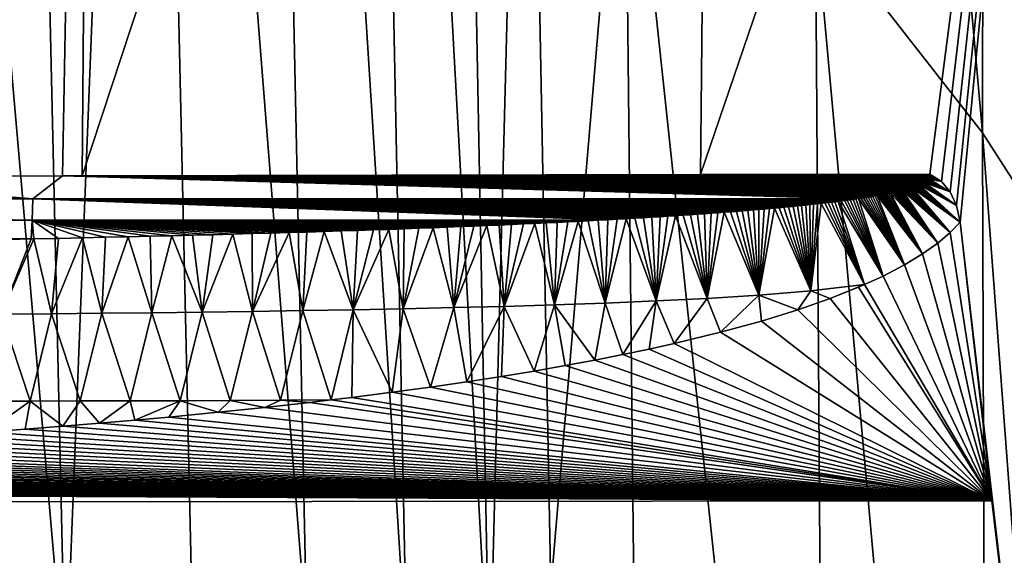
# Model space of a CAD drawing. Header units: metres. Extents: x -81 to 81, y -160 to 24.
# Tile 62 of 256: x 9.87 to 12.95, y -132.76 to -131.09. Entities that reach past the tile are written whole.
import ezdxf

# ---------------------------------------------------------------- set-up
doc = ezdxf.new("R2010")
doc.units = ezdxf.units.M
doc.layers.add('solid_501850_SW0001', color=7, linetype='CONTINUOUS')

msp = doc.modelspace()

# ---------------------------------------------------------------- linework, layer by layer
at = {"layer": 'solid_501850_SW0001'}
for points in [[(12.343572, -125.442833, 180.544174), (12.877531, -131.440109, 180.633591), (12.885801, -126.141594, 178.829514)], [(12.343572, -125.442833, 180.544174), (12.35595, -130.77272, 182.349747), (12.877531, -131.440109, 180.633591)], [(10.066091, -131.575119, 168.52121), (12.057232, -125.534531, 166.524155), (11.997256, -131.570984, 168.66655)], [(10.114892, -125.618431, 166.349335), (12.057232, -125.534531, 166.524155), (10.066091, -131.575119, 168.52121)], [(11.997256, -131.570984, 168.66655), (12.057232, -125.534531, 166.524155), (13.150227, -128.191559, 167.609894)], [(8.098779, -131.577362, 168.431168), (8.136499, -125.685387, 166.241684), (10.114892, -125.618431, 166.349335)], [(9.038161, -131.576309, 168.468109), (8.098779, -131.577362, 168.431168), (10.114892, -125.618431, 166.349335)], [(9.038161, -131.576309, 168.468109), (10.114892, -125.618431, 166.349335), (10.0044, -131.57518, 168.517609)], [(10.0044, -131.57518, 168.517609), (10.114892, -125.618431, 166.349335), (10.066091, -131.575119, 168.52121)], [(10.269504, -126.708435, 185.528503), (10.767759, -133.013275, 187.131912), (10.61474, -125.753815, 184.854828)], [(11.079419, -133.097885, 186.740616), (10.61474, -125.753815, 184.854828), (10.767759, -133.013275, 187.131912)], [(11.079419, -133.097885, 186.740616), (10.933133, -125.847031, 184.471252), (10.61474, -125.753815, 184.854828)], [(10.933133, -125.847031, 184.471252), (11.338458, -133.205551, 186.318451), (11.199426, -125.962608, 184.055862)], [(11.079419, -133.097885, 186.740616), (11.338458, -133.205551, 186.318451), (10.933133, -125.847031, 184.471252)], [(11.199426, -125.962608, 184.055862), (11.338458, -133.205551, 186.318451), (11.45161, -128.800354, 184.472504)], [(12.885801, -126.141594, 178.829514), (12.877531, -131.440109, 180.633591), (13.322616, -132.133667, 178.911148)], [(12.885801, -126.141594, 178.829514), (13.322616, -132.133667, 178.911148), (13.349153, -126.867203, 177.108673)], [(10.01413, -133.183014, 187.879135), (9.855627, -126.265533, 185.703903), (9.416576, -126.32061, 185.982285)], [(10.01413, -133.183014, 187.879135), (10.269504, -126.708435, 185.528503), (9.855627, -126.265533, 185.703903)], [(10.01413, -133.183014, 187.879135), (9.416576, -126.32061, 185.982285), (9.577877, -133.17746, 188.144073)], [(10.01413, -133.183014, 187.879135), (10.420746, -133.445633, 187.637482), (10.269504, -126.708435, 185.528503)], [(10.269504, -126.708435, 185.528503), (10.420746, -133.445633, 187.637482), (10.767759, -133.013275, 187.131912)], [(11.997256, -131.570984, 168.66655), (13.150227, -128.191559, 167.609894), (12.713282, -131.569748, 168.739197)], [(13.150227, -128.191559, 167.609894), (12.749114, -131.59227, 168.751083), (12.713282, -131.569748, 168.739197)], [(13.150227, -128.191559, 167.609894), (12.776391, -131.624786, 168.765549), (12.749114, -131.59227, 168.751083)], [(13.150227, -128.191559, 167.609894), (12.796347, -131.667252, 168.7827), (12.776391, -131.624786, 168.765549)], [(13.150227, -128.191559, 167.609894), (12.807571, -131.719116, 168.802185), (12.796347, -131.667252, 168.7827)], [(13.150227, -128.191559, 167.609894), (13.0131, -133.484467, 169.444717), (12.807571, -131.719116, 168.802185)], [(11.338458, -133.205551, 186.318451), (11.529342, -132.862076, 185.731384), (11.45161, -128.800354, 184.472504)], [(11.45161, -128.800354, 184.472504), (11.529342, -132.862076, 185.731384), (11.759729, -130.146149, 184.055954)], [(11.529342, -132.862076, 185.731384), (11.816282, -135.488724, 185.837784), (11.759729, -130.146149, 184.055954)], [(11.759729, -130.146149, 184.055954), (12.39181, -136.076538, 184.139832), (12.35595, -130.77272, 182.349747)], [(11.759729, -130.146149, 184.055954), (11.816282, -135.488724, 185.837784), (12.39181, -136.076538, 184.139832)], [(12.35595, -130.77272, 182.349747), (12.89447, -136.704987, 182.432648), (12.877531, -131.440109, 180.633591)], [(12.35595, -130.77272, 182.349747), (12.39181, -136.076538, 184.139832), (12.89447, -136.704987, 182.432648)], [(12.877531, -131.440109, 180.633591), (13.322698, -137.359818, 180.717957), (13.322616, -132.133667, 178.911148)], [(12.877531, -131.440109, 180.633591), (12.89447, -136.704987, 182.432648), (13.322698, -137.359818, 180.717957)], [(9.912067, -131.647079, 168.545044), (7.108406, -131.663803, 168.442886), (7.245479, -131.577835, 168.40506)], [(9.912067, -131.647079, 168.545044), (7.245479, -131.577835, 168.40506), (8.098779, -131.577362, 168.431168)], [(9.912067, -131.647079, 168.545044), (8.098779, -131.577362, 168.431168), (9.038161, -131.576309, 168.468109)], [(9.912067, -131.647079, 168.545044), (9.038161, -131.576309, 168.468109), (10.0044, -131.57518, 168.517609)], [(12.481476, -131.647018, 168.74913), (9.912067, -131.647079, 168.545044), (10.0044, -131.57518, 168.517609)], [(12.714902, -131.575195, 168.741333), (10.0044, -131.57518, 168.517609), (10.066091, -131.575119, 168.52121)], [(12.489758, -131.645828, 168.749344), (12.481476, -131.647018, 168.74913), (10.0044, -131.57518, 168.517609)], [(12.49781, -131.644638, 168.749527), (12.489758, -131.645828, 168.749344), (10.0044, -131.57518, 168.517609)], [(12.50565, -131.643463, 168.74971), (12.49781, -131.644638, 168.749527), (10.0044, -131.57518, 168.517609)], [(12.513268, -131.642288, 168.749878), (12.50565, -131.643463, 168.74971), (10.0044, -131.57518, 168.517609)], [(12.520674, -131.641129, 168.750031), (12.513268, -131.642288, 168.749878), (10.0044, -131.57518, 168.517609)], [(12.527883, -131.639969, 168.750168), (12.520674, -131.641129, 168.750031), (10.0044, -131.57518, 168.517609)], [(12.534887, -131.638824, 168.75029), (12.527883, -131.639969, 168.750168), (10.0044, -131.57518, 168.517609)], [(12.541697, -131.63768, 168.750412), (12.534887, -131.638824, 168.75029), (10.0044, -131.57518, 168.517609)], [(12.548325, -131.636551, 168.750519), (12.541697, -131.63768, 168.750412), (10.0044, -131.57518, 168.517609)], [(12.554765, -131.635422, 168.75061), (12.548325, -131.636551, 168.750519), (10.0044, -131.57518, 168.517609)], [(12.561024, -131.634308, 168.750702), (12.554765, -131.635422, 168.75061), (10.0044, -131.57518, 168.517609)], [(12.567115, -131.633194, 168.750763), (12.561024, -131.634308, 168.750702), (10.0044, -131.57518, 168.517609)], [(12.57303, -131.63208, 168.750824), (12.567115, -131.633194, 168.750763), (10.0044, -131.57518, 168.517609)], [(12.578779, -131.630981, 168.750885), (12.57303, -131.63208, 168.750824), (10.0044, -131.57518, 168.517609)], [(12.58437, -131.629898, 168.750931), (12.578779, -131.630981, 168.750885), (10.0044, -131.57518, 168.517609)], [(12.589797, -131.628799, 168.750961), (12.58437, -131.629898, 168.750931), (10.0044, -131.57518, 168.517609)], [(12.595069, -131.627731, 168.750977), (12.589797, -131.628799, 168.750961), (10.0044, -131.57518, 168.517609)], [(12.600195, -131.626648, 168.750992), (12.595069, -131.627731, 168.750977), (10.0044, -131.57518, 168.517609)], [(12.605168, -131.62558, 168.750992), (12.600195, -131.626648, 168.750992), (10.0044, -131.57518, 168.517609)], [(12.609999, -131.624512, 168.750992), (12.605168, -131.62558, 168.750992), (10.0044, -131.57518, 168.517609)], [(12.614695, -131.623459, 168.750977), (12.609999, -131.624512, 168.750992), (10.0044, -131.57518, 168.517609)], [(12.619251, -131.622406, 168.750946), (12.614695, -131.623459, 168.750977), (10.0044, -131.57518, 168.517609)], [(12.623677, -131.621353, 168.750916), (12.619251, -131.622406, 168.750946), (10.0044, -131.57518, 168.517609)], [(12.627981, -131.6203, 168.750885), (12.623677, -131.621353, 168.750916), (10.0044, -131.57518, 168.517609)], [(12.632158, -131.619263, 168.750824), (12.627981, -131.6203, 168.750885), (10.0044, -131.57518, 168.517609)], [(12.636215, -131.61821, 168.750778), (12.632158, -131.619263, 168.750824), (10.0044, -131.57518, 168.517609)], [(12.64016, -131.617172, 168.750702), (12.636215, -131.61821, 168.750778), (10.0044, -131.57518, 168.517609)], [(12.643989, -131.616135, 168.750626), (12.64016, -131.617172, 168.750702), (10.0044, -131.57518, 168.517609)], [(12.647705, -131.615097, 168.750549), (12.643989, -131.616135, 168.750626), (10.0044, -131.57518, 168.517609)], [(12.651314, -131.614059, 168.750458), (12.647705, -131.615097, 168.750549), (10.0044, -131.57518, 168.517609)], [(12.654811, -131.613037, 168.750366), (12.651314, -131.614059, 168.750458), (10.0044, -131.57518, 168.517609)], [(12.658199, -131.612, 168.750259), (12.654811, -131.613037, 168.750366), (10.0044, -131.57518, 168.517609)], [(12.661481, -131.610962, 168.750137), (12.658199, -131.612, 168.750259), (10.0044, -131.57518, 168.517609)], [(12.664654, -131.60994, 168.750015), (12.661481, -131.610962, 168.750137), (10.0044, -131.57518, 168.517609)], [(12.667722, -131.608902, 168.749893), (12.664654, -131.60994, 168.750015), (10.0044, -131.57518, 168.517609)], [(12.670687, -131.60788, 168.749756), (12.667722, -131.608902, 168.749893), (10.0044, -131.57518, 168.517609)], [(12.673547, -131.606857, 168.749603), (12.670687, -131.60788, 168.749756), (10.0044, -131.57518, 168.517609)], [(12.676308, -131.60582, 168.749451), (12.673547, -131.606857, 168.749603), (10.0044, -131.57518, 168.517609)], [(12.678971, -131.604797, 168.749283), (12.676308, -131.60582, 168.749451), (10.0044, -131.57518, 168.517609)], [(12.681535, -131.603775, 168.749115), (12.678971, -131.604797, 168.749283), (10.0044, -131.57518, 168.517609)], [(12.684011, -131.602753, 168.748947), (12.681535, -131.603775, 168.749115), (10.0044, -131.57518, 168.517609)], [(12.68641, -131.601715, 168.748764), (12.684011, -131.602753, 168.748947), (10.0044, -131.57518, 168.517609)], [(12.688724, -131.600662, 168.748566), (12.68641, -131.601715, 168.748764), (10.0044, -131.57518, 168.517609)], [(12.690961, -131.599609, 168.748352), (12.688724, -131.600662, 168.748566), (10.0044, -131.57518, 168.517609)], [(12.693125, -131.598526, 168.748138), (12.690961, -131.599609, 168.748352), (10.0044, -131.57518, 168.517609)], [(12.695213, -131.597443, 168.747894), (12.693125, -131.598526, 168.748138), (10.0044, -131.57518, 168.517609)], [(12.697223, -131.596329, 168.74765), (12.695213, -131.597443, 168.747894), (10.0044, -131.57518, 168.517609)], [(12.699155, -131.5952, 168.747391), (12.697223, -131.596329, 168.74765), (10.0044, -131.57518, 168.517609)], [(12.702773, -131.592865, 168.746841), (12.699155, -131.5952, 168.747391), (10.0044, -131.57518, 168.517609)], [(12.706017, -131.590485, 168.746216), (12.702773, -131.592865, 168.746841), (10.0044, -131.57518, 168.517609)], [(12.708821, -131.588043, 168.74556), (12.706017, -131.590485, 168.746216), (10.0044, -131.57518, 168.517609)], [(12.711137, -131.585556, 168.744827), (12.708821, -131.588043, 168.74556), (10.0044, -131.57518, 168.517609)], [(12.712893, -131.583023, 168.744049), (12.711137, -131.585556, 168.744827), (10.0044, -131.57518, 168.517609)], [(12.714118, -131.580444, 168.743195), (12.712893, -131.583023, 168.744049), (10.0044, -131.57518, 168.517609)], [(12.714805, -131.57785, 168.742294), (12.714118, -131.580444, 168.743195), (10.0044, -131.57518, 168.517609)], [(12.714902, -131.575195, 168.741333), (12.714805, -131.57785, 168.742294), (10.0044, -131.57518, 168.517609)], [(12.714902, -131.575195, 168.741333), (10.066091, -131.575119, 168.52121), (11.997256, -131.570984, 168.66655)], [(12.713282, -131.569748, 168.739197), (12.714396, -131.572495, 168.740295), (11.997256, -131.570984, 168.66655)], [(12.714396, -131.572495, 168.740295), (12.714902, -131.575195, 168.741333), (11.997256, -131.570984, 168.66655)], [(12.712893, -131.583023, 168.744049), (12.749114, -131.59227, 168.751083), (12.711137, -131.585556, 168.744827)], [(12.714118, -131.580444, 168.743195), (12.749114, -131.59227, 168.751083), (12.712893, -131.583023, 168.744049)], [(12.713282, -131.569748, 168.739197), (12.749114, -131.59227, 168.751083), (12.714396, -131.572495, 168.740295)], [(12.714805, -131.57785, 168.742294), (12.749114, -131.59227, 168.751083), (12.714118, -131.580444, 168.743195)], [(12.714396, -131.572495, 168.740295), (12.749114, -131.59227, 168.751083), (12.714902, -131.575195, 168.741333)], [(12.714902, -131.575195, 168.741333), (12.749114, -131.59227, 168.751083), (12.714805, -131.57785, 168.742294)], [(12.647705, -131.615097, 168.750549), (12.776727, -131.751297, 168.813904), (12.643989, -131.616135, 168.750626)], [(12.651314, -131.614059, 168.750458), (12.776727, -131.751297, 168.813904), (12.647705, -131.615097, 168.750549)], [(12.654811, -131.613037, 168.750366), (12.776727, -131.751297, 168.813904), (12.651314, -131.614059, 168.750458)], [(12.658199, -131.612, 168.750259), (12.776727, -131.751297, 168.813904), (12.654811, -131.613037, 168.750366)], [(12.661481, -131.610962, 168.750137), (12.807571, -131.719116, 168.802185), (12.658199, -131.612, 168.750259)], [(12.658199, -131.612, 168.750259), (12.807571, -131.719116, 168.802185), (12.776727, -131.751297, 168.813904)], [(12.664654, -131.60994, 168.750015), (12.807571, -131.719116, 168.802185), (12.661481, -131.610962, 168.750137)], [(12.667722, -131.608902, 168.749893), (12.807571, -131.719116, 168.802185), (12.664654, -131.60994, 168.750015)], [(12.670687, -131.60788, 168.749756), (12.807571, -131.719116, 168.802185), (12.667722, -131.608902, 168.749893)], [(12.673547, -131.606857, 168.749603), (12.807571, -131.719116, 168.802185), (12.670687, -131.60788, 168.749756)], [(12.676308, -131.60582, 168.749451), (12.807571, -131.719116, 168.802185), (12.673547, -131.606857, 168.749603)], [(12.678971, -131.604797, 168.749283), (12.807571, -131.719116, 168.802185), (12.676308, -131.60582, 168.749451)], [(12.681535, -131.603775, 168.749115), (12.807571, -131.719116, 168.802185), (12.678971, -131.604797, 168.749283)], [(12.684011, -131.602753, 168.748947), (12.796347, -131.667252, 168.7827), (12.681535, -131.603775, 168.749115)], [(12.681535, -131.603775, 168.749115), (12.796347, -131.667252, 168.7827), (12.807571, -131.719116, 168.802185)], [(12.68641, -131.601715, 168.748764), (12.796347, -131.667252, 168.7827), (12.684011, -131.602753, 168.748947)], [(12.688724, -131.600662, 168.748566), (12.796347, -131.667252, 168.7827), (12.68641, -131.601715, 168.748764)], [(12.690961, -131.599609, 168.748352), (12.796347, -131.667252, 168.7827), (12.688724, -131.600662, 168.748566)], [(12.693125, -131.598526, 168.748138), (12.796347, -131.667252, 168.7827), (12.690961, -131.599609, 168.748352)], [(12.695213, -131.597443, 168.747894), (12.796347, -131.667252, 168.7827), (12.693125, -131.598526, 168.748138)], [(12.697223, -131.596329, 168.74765), (12.796347, -131.667252, 168.7827), (12.695213, -131.597443, 168.747894)], [(12.699155, -131.5952, 168.747391), (12.776391, -131.624786, 168.765549), (12.697223, -131.596329, 168.74765)], [(12.697223, -131.596329, 168.74765), (12.776391, -131.624786, 168.765549), (12.796347, -131.667252, 168.7827)], [(12.702773, -131.592865, 168.746841), (12.776391, -131.624786, 168.765549), (12.699155, -131.5952, 168.747391)], [(12.706017, -131.590485, 168.746216), (12.776391, -131.624786, 168.765549), (12.702773, -131.592865, 168.746841)], [(12.708821, -131.588043, 168.74556), (12.776391, -131.624786, 168.765549), (12.706017, -131.590485, 168.746216)], [(12.711137, -131.585556, 168.744827), (12.776391, -131.624786, 168.765549), (12.708821, -131.588043, 168.74556)], [(12.711137, -131.585556, 168.744827), (12.749114, -131.59227, 168.751083), (12.776391, -131.624786, 168.765549)], [(12.489758, -131.645828, 168.749344), (12.567154, -131.887466, 168.863464), (12.481476, -131.647018, 168.74913)], [(12.49781, -131.644638, 168.749527), (12.633683, -131.852722, 168.850815), (12.489758, -131.645828, 168.749344)], [(12.489758, -131.645828, 168.749344), (12.633683, -131.852722, 168.850815), (12.567154, -131.887466, 168.863464)], [(12.50565, -131.643463, 168.74971), (12.633683, -131.852722, 168.850815), (12.49781, -131.644638, 168.749527)], [(12.513268, -131.642288, 168.749878), (12.633683, -131.852722, 168.850815), (12.50565, -131.643463, 168.74971)], [(12.520674, -131.641129, 168.750031), (12.633683, -131.852722, 168.850815), (12.513268, -131.642288, 168.749878)], [(12.527883, -131.639969, 168.750168), (12.633683, -131.852722, 168.850815), (12.520674, -131.641129, 168.750031)], [(12.534887, -131.638824, 168.75029), (12.633683, -131.852722, 168.850815), (12.527883, -131.639969, 168.750168)], [(12.541697, -131.63768, 168.750412), (12.633683, -131.852722, 168.850815), (12.534887, -131.638824, 168.75029)], [(12.548325, -131.636551, 168.750519), (12.633683, -131.852722, 168.850815), (12.541697, -131.63768, 168.750412)], [(12.554765, -131.635422, 168.75061), (12.690377, -131.818344, 168.838303), (12.548325, -131.636551, 168.750519)], [(12.548325, -131.636551, 168.750519), (12.690377, -131.818344, 168.838303), (12.633683, -131.852722, 168.850815)], [(12.561024, -131.634308, 168.750702), (12.690377, -131.818344, 168.838303), (12.554765, -131.635422, 168.75061)], [(12.567115, -131.633194, 168.750763), (12.690377, -131.818344, 168.838303), (12.561024, -131.634308, 168.750702)], [(12.57303, -131.63208, 168.750824), (12.690377, -131.818344, 168.838303), (12.567115, -131.633194, 168.750763)], [(12.578779, -131.630981, 168.750885), (12.690377, -131.818344, 168.838303), (12.57303, -131.63208, 168.750824)], [(12.58437, -131.629898, 168.750931), (12.690377, -131.818344, 168.838303), (12.578779, -131.630981, 168.750885)], [(12.589797, -131.628799, 168.750961), (12.690377, -131.818344, 168.838303), (12.58437, -131.629898, 168.750931)], [(12.595069, -131.627731, 168.750977), (12.737865, -131.784454, 168.825958), (12.589797, -131.628799, 168.750961)], [(12.589797, -131.628799, 168.750961), (12.737865, -131.784454, 168.825958), (12.690377, -131.818344, 168.838303)], [(12.600195, -131.626648, 168.750992), (12.737865, -131.784454, 168.825958), (12.595069, -131.627731, 168.750977)], [(12.605168, -131.62558, 168.750992), (12.737865, -131.784454, 168.825958), (12.600195, -131.626648, 168.750992)], [(12.609999, -131.624512, 168.750992), (12.737865, -131.784454, 168.825958), (12.605168, -131.62558, 168.750992)], [(12.614695, -131.623459, 168.750977), (12.737865, -131.784454, 168.825958), (12.609999, -131.624512, 168.750992)], [(12.619251, -131.622406, 168.750946), (12.737865, -131.784454, 168.825958), (12.614695, -131.623459, 168.750977)], [(12.623677, -131.621353, 168.750916), (12.737865, -131.784454, 168.825958), (12.619251, -131.622406, 168.750946)], [(12.627981, -131.6203, 168.750885), (12.737865, -131.784454, 168.825958), (12.623677, -131.621353, 168.750916)], [(12.632158, -131.619263, 168.750824), (12.776727, -131.751297, 168.813904), (12.627981, -131.6203, 168.750885)], [(12.627981, -131.6203, 168.750885), (12.776727, -131.751297, 168.813904), (12.737865, -131.784454, 168.825958)], [(12.636215, -131.61821, 168.750778), (12.776727, -131.751297, 168.813904), (12.632158, -131.619263, 168.750824)], [(12.64016, -131.617172, 168.750702), (12.776727, -131.751297, 168.813904), (12.636215, -131.61821, 168.750778)], [(12.643989, -131.616135, 168.750626), (12.776727, -131.751297, 168.813904), (12.64016, -131.617172, 168.750702)], [(9.90956, -131.713287, 168.588898), (7.1069, -131.740799, 168.500336), (7.108406, -131.663803, 168.442886)], [(9.912067, -131.647079, 168.545044), (9.90956, -131.713287, 168.588898), (7.108406, -131.663803, 168.442886)], [(11.707027, -131.711945, 168.717453), (9.90956, -131.713287, 168.588898), (9.912067, -131.647079, 168.545044)], [(12.481476, -131.647018, 168.74913), (12.472956, -131.648224, 168.748917), (9.912067, -131.647079, 168.545044)], [(11.736116, -131.710327, 168.718781), (11.707027, -131.711945, 168.717453), (9.912067, -131.647079, 168.545044)], [(11.764445, -131.708725, 168.720078), (11.736116, -131.710327, 168.718781), (9.912067, -131.647079, 168.545044)], [(11.791994, -131.707138, 168.721329), (11.764445, -131.708725, 168.720078), (9.912067, -131.647079, 168.545044)], [(11.81882, -131.705551, 168.722549), (11.791994, -131.707138, 168.721329), (9.912067, -131.647079, 168.545044)], [(11.844942, -131.703964, 168.72374), (11.81882, -131.705551, 168.722549), (9.912067, -131.647079, 168.545044)], [(11.870345, -131.702393, 168.724899), (11.844942, -131.703964, 168.72374), (9.912067, -131.647079, 168.545044)], [(11.895082, -131.700821, 168.726013), (11.870345, -131.702393, 168.724899), (9.912067, -131.647079, 168.545044)], [(11.919167, -131.699265, 168.727097), (11.895082, -131.700821, 168.726013), (9.912067, -131.647079, 168.545044)], [(11.942589, -131.697723, 168.728149), (11.919167, -131.699265, 168.727097), (9.912067, -131.647079, 168.545044)], [(11.965397, -131.696182, 168.729172), (11.942589, -131.697723, 168.728149), (9.912067, -131.647079, 168.545044)], [(11.987602, -131.694656, 168.730164), (11.965397, -131.696182, 168.729172), (9.912067, -131.647079, 168.545044)], [(12.009196, -131.69313, 168.73111), (11.987602, -131.694656, 168.730164), (9.912067, -131.647079, 168.545044)], [(12.030225, -131.69162, 168.73204), (12.009196, -131.69313, 168.73111), (9.912067, -131.647079, 168.545044)], [(12.050694, -131.690109, 168.732941), (12.030225, -131.69162, 168.73204), (9.912067, -131.647079, 168.545044)], [(12.070601, -131.688614, 168.73381), (12.050694, -131.690109, 168.732941), (9.912067, -131.647079, 168.545044)], [(12.089985, -131.687134, 168.73465), (12.070601, -131.688614, 168.73381), (9.912067, -131.647079, 168.545044)], [(12.108853, -131.685654, 168.735458), (12.089985, -131.687134, 168.73465), (9.912067, -131.647079, 168.545044)], [(12.1272, -131.684189, 168.736237), (12.108853, -131.685654, 168.735458), (9.912067, -131.647079, 168.545044)], [(12.145068, -131.682724, 168.737), (12.1272, -131.684189, 168.736237), (9.912067, -131.647079, 168.545044)], [(12.162457, -131.68129, 168.737732), (12.145068, -131.682724, 168.737), (9.912067, -131.647079, 168.545044)], [(12.179366, -131.67984, 168.738434), (12.162457, -131.68129, 168.737732), (9.912067, -131.647079, 168.545044)], [(12.195833, -131.678421, 168.739105), (12.179366, -131.67984, 168.738434), (9.912067, -131.647079, 168.545044)], [(12.211857, -131.677002, 168.739761), (12.195833, -131.678421, 168.739105), (9.912067, -131.647079, 168.545044)], [(12.227438, -131.675598, 168.740387), (12.211857, -131.677002, 168.739761), (9.912067, -131.647079, 168.545044)], [(12.242612, -131.674194, 168.740997), (12.227438, -131.675598, 168.740387), (9.912067, -131.647079, 168.545044)], [(12.257375, -131.672806, 168.741577), (12.242612, -131.674194, 168.740997), (9.912067, -131.647079, 168.545044)], [(12.27173, -131.671432, 168.742142), (12.257375, -131.672806, 168.741577), (9.912067, -131.647079, 168.545044)], [(12.285709, -131.670059, 168.742676), (12.27173, -131.671432, 168.742142), (9.912067, -131.647079, 168.545044)], [(12.299309, -131.668701, 168.743195), (12.285709, -131.670059, 168.742676), (9.912067, -131.647079, 168.545044)], [(12.312533, -131.667343, 168.743698), (12.299309, -131.668701, 168.743195), (9.912067, -131.647079, 168.545044)], [(12.325411, -131.666, 168.744171), (12.312533, -131.667343, 168.743698), (9.912067, -131.647079, 168.545044)], [(12.337935, -131.664673, 168.744629), (12.325411, -131.666, 168.744171), (9.912067, -131.647079, 168.545044)], [(12.350115, -131.663361, 168.745056), (12.337935, -131.664673, 168.744629), (9.912067, -131.647079, 168.545044)], [(12.361976, -131.662048, 168.745468), (12.350115, -131.663361, 168.745056), (9.912067, -131.647079, 168.545044)], [(12.37351, -131.660736, 168.745865), (12.361976, -131.662048, 168.745468), (9.912067, -131.647079, 168.545044)], [(12.384727, -131.659454, 168.746246), (12.37351, -131.660736, 168.745865), (9.912067, -131.647079, 168.545044)], [(12.395649, -131.658173, 168.746613), (12.384727, -131.659454, 168.746246), (9.912067, -131.647079, 168.545044)], [(12.406271, -131.656891, 168.746964), (12.395649, -131.658173, 168.746613), (9.912067, -131.647079, 168.545044)], [(12.416598, -131.655624, 168.747284), (12.406271, -131.656891, 168.746964), (9.912067, -131.647079, 168.545044)], [(12.426656, -131.654373, 168.747589), (12.416598, -131.655624, 168.747284), (9.912067, -131.647079, 168.545044)], [(12.436435, -131.653122, 168.747894), (12.426656, -131.654373, 168.747589), (9.912067, -131.647079, 168.545044)], [(12.445943, -131.651886, 168.748169), (12.436435, -131.653122, 168.747894), (9.912067, -131.647079, 168.545044)], [(12.455202, -131.650665, 168.748428), (12.445943, -131.651886, 168.748169), (9.912067, -131.647079, 168.545044)], [(12.464203, -131.649445, 168.748672), (12.455202, -131.650665, 168.748428), (9.912067, -131.647079, 168.545044)], [(12.472956, -131.648224, 168.748917), (12.464203, -131.649445, 168.748672), (9.912067, -131.647079, 168.545044)], [(12.17881, -131.947128, 168.882584), (12.211857, -131.677002, 168.739761), (12.227438, -131.675598, 168.740387)], [(12.341783, -131.93364, 168.879532), (12.17881, -131.947128, 168.882584), (12.227438, -131.675598, 168.740387)], [(12.341783, -131.93364, 168.879532), (12.227438, -131.675598, 168.740387), (12.242612, -131.674194, 168.740997)], [(12.341783, -131.93364, 168.879532), (12.242612, -131.674194, 168.740997), (12.257375, -131.672806, 168.741577)], [(12.341783, -131.93364, 168.879532), (12.257375, -131.672806, 168.741577), (12.27173, -131.671432, 168.742142)], [(12.341783, -131.93364, 168.879532), (12.27173, -131.671432, 168.742142), (12.285709, -131.670059, 168.742676)], [(12.341783, -131.93364, 168.879532), (12.285709, -131.670059, 168.742676), (12.299309, -131.668701, 168.743195)], [(12.341783, -131.93364, 168.879532), (12.299309, -131.668701, 168.743195), (12.312533, -131.667343, 168.743698)], [(12.341783, -131.93364, 168.879532), (12.312533, -131.667343, 168.743698), (12.325411, -131.666, 168.744171)], [(12.341783, -131.93364, 168.879532), (12.325411, -131.666, 168.744171), (12.337935, -131.664673, 168.744629)], [(12.341783, -131.93364, 168.879532), (12.337935, -131.664673, 168.744629), (12.350115, -131.663361, 168.745056)], [(12.341783, -131.93364, 168.879532), (12.37351, -131.660736, 168.745865), (12.509364, -131.914139, 168.873169)], [(12.341783, -131.93364, 168.879532), (12.361976, -131.662048, 168.745468), (12.37351, -131.660736, 168.745865)], [(12.341783, -131.93364, 168.879532), (12.350115, -131.663361, 168.745056), (12.361976, -131.662048, 168.745468)], [(12.384727, -131.659454, 168.746246), (12.509364, -131.914139, 168.873169), (12.37351, -131.660736, 168.745865)], [(12.395649, -131.658173, 168.746613), (12.509364, -131.914139, 168.873169), (12.384727, -131.659454, 168.746246)], [(12.406271, -131.656891, 168.746964), (12.509364, -131.914139, 168.873169), (12.395649, -131.658173, 168.746613)], [(12.416598, -131.655624, 168.747284), (12.509364, -131.914139, 168.873169), (12.406271, -131.656891, 168.746964)], [(12.426656, -131.654373, 168.747589), (12.509364, -131.914139, 168.873169), (12.416598, -131.655624, 168.747284)], [(12.436435, -131.653122, 168.747894), (12.567154, -131.887466, 168.863464), (12.426656, -131.654373, 168.747589)], [(12.426656, -131.654373, 168.747589), (12.567154, -131.887466, 168.863464), (12.509364, -131.914139, 168.873169)], [(12.445943, -131.651886, 168.748169), (12.567154, -131.887466, 168.863464), (12.436435, -131.653122, 168.747894)], [(12.455202, -131.650665, 168.748428), (12.567154, -131.887466, 168.863464), (12.445943, -131.651886, 168.748169)], [(12.464203, -131.649445, 168.748672), (12.567154, -131.887466, 168.863464), (12.455202, -131.650665, 168.748428)], [(12.472956, -131.648224, 168.748917), (12.567154, -131.887466, 168.863464), (12.464203, -131.649445, 168.748672)], [(12.481476, -131.647018, 168.74913), (12.567154, -131.887466, 168.863464), (12.472956, -131.648224, 168.748917)], [(11.858331, -131.965393, 168.883453), (11.764445, -131.708725, 168.720078), (11.791994, -131.707138, 168.721329)], [(11.858331, -131.965393, 168.883453), (11.791994, -131.707138, 168.721329), (11.81882, -131.705551, 168.722549)], [(11.858331, -131.965393, 168.883453), (11.81882, -131.705551, 168.722549), (11.844942, -131.703964, 168.72374)], [(11.858331, -131.965393, 168.883453), (11.844942, -131.703964, 168.72374), (11.870345, -131.702393, 168.724899)], [(11.858331, -131.965393, 168.883453), (11.895082, -131.700821, 168.726013), (11.919167, -131.699265, 168.727097)], [(12.017925, -131.957306, 168.883667), (11.858331, -131.965393, 168.883453), (11.919167, -131.699265, 168.727097)], [(11.858331, -131.965393, 168.883453), (11.870345, -131.702393, 168.724899), (11.895082, -131.700821, 168.726013)], [(12.017925, -131.957306, 168.883667), (11.919167, -131.699265, 168.727097), (11.942589, -131.697723, 168.728149)], [(12.017925, -131.957306, 168.883667), (11.942589, -131.697723, 168.728149), (11.965397, -131.696182, 168.729172)], [(12.017925, -131.957306, 168.883667), (11.965397, -131.696182, 168.729172), (11.987602, -131.694656, 168.730164)], [(12.017925, -131.957306, 168.883667), (11.987602, -131.694656, 168.730164), (12.009196, -131.69313, 168.73111)], [(12.017925, -131.957306, 168.883667), (12.009196, -131.69313, 168.73111), (12.030225, -131.69162, 168.73204)], [(12.017925, -131.957306, 168.883667), (12.050694, -131.690109, 168.732941), (12.070601, -131.688614, 168.73381)], [(12.17881, -131.947128, 168.882584), (12.017925, -131.957306, 168.883667), (12.070601, -131.688614, 168.73381)], [(12.017925, -131.957306, 168.883667), (12.030225, -131.69162, 168.73204), (12.050694, -131.690109, 168.732941)], [(12.17881, -131.947128, 168.882584), (12.070601, -131.688614, 168.73381), (12.089985, -131.687134, 168.73465)], [(12.17881, -131.947128, 168.882584), (12.089985, -131.687134, 168.73465), (12.108853, -131.685654, 168.735458)], [(12.17881, -131.947128, 168.882584), (12.108853, -131.685654, 168.735458), (12.1272, -131.684189, 168.736237)], [(12.17881, -131.947128, 168.882584), (12.1272, -131.684189, 168.736237), (12.145068, -131.682724, 168.737)], [(12.17881, -131.947128, 168.882584), (12.145068, -131.682724, 168.737), (12.162457, -131.68129, 168.737732)], [(12.17881, -131.947128, 168.882584), (12.162457, -131.68129, 168.737732), (12.179366, -131.67984, 168.738434)], [(12.17881, -131.947128, 168.882584), (12.195833, -131.678421, 168.739105), (12.211857, -131.677002, 168.739761)], [(12.17881, -131.947128, 168.882584), (12.179366, -131.67984, 168.738434), (12.195833, -131.678421, 168.739105)], [(9.90956, -131.713287, 168.588898), (9.906594, -131.771698, 168.64267), (7.1069, -131.740799, 168.500336)], [(9.915451, -131.771515, 168.64299), (9.906594, -131.771698, 168.64267), (9.90956, -131.713287, 168.588898)], [(11.707027, -131.711945, 168.717453), (11.677155, -131.713562, 168.71608), (9.90956, -131.713287, 168.588898)], [(9.992061, -131.769928, 168.645721), (9.915451, -131.771515, 168.64299), (9.90956, -131.713287, 168.588898)], [(10.066709, -131.768326, 168.648422), (9.992061, -131.769928, 168.645721), (9.90956, -131.713287, 168.588898)], [(10.139317, -131.766724, 168.651093), (10.066709, -131.768326, 168.648422), (9.90956, -131.713287, 168.588898)], [(10.209991, -131.765106, 168.653717), (10.139317, -131.766724, 168.651093), (9.90956, -131.713287, 168.588898)], [(10.278855, -131.763474, 168.656326), (10.209991, -131.765106, 168.653717), (9.90956, -131.713287, 168.588898)], [(10.34584, -131.761841, 168.658905), (10.278855, -131.763474, 168.656326), (9.90956, -131.713287, 168.588898)], [(10.411044, -131.760193, 168.661438), (10.34584, -131.761841, 168.658905), (9.90956, -131.713287, 168.588898)], [(10.474579, -131.758545, 168.66394), (10.411044, -131.760193, 168.661438), (9.90956, -131.713287, 168.588898)], [(10.536376, -131.756897, 168.666397), (10.474579, -131.758545, 168.66394), (9.90956, -131.713287, 168.588898)], [(10.596535, -131.755234, 168.668823), (10.536376, -131.756897, 168.666397), (9.90956, -131.713287, 168.588898)], [(10.65515, -131.753571, 168.671204), (10.596535, -131.755234, 168.668823), (9.90956, -131.713287, 168.588898)], [(10.712162, -131.751892, 168.673553), (10.65515, -131.753571, 168.671204), (9.90956, -131.713287, 168.588898)], [(10.767663, -131.750214, 168.675858), (10.712162, -131.751892, 168.673553), (9.90956, -131.713287, 168.588898)], [(10.821738, -131.748535, 168.678116), (10.767663, -131.750214, 168.675858), (9.90956, -131.713287, 168.588898)], [(10.874332, -131.746857, 168.680344), (10.821738, -131.748535, 168.678116), (9.90956, -131.713287, 168.588898)], [(10.925535, -131.745178, 168.682526), (10.874332, -131.746857, 168.680344), (9.90956, -131.713287, 168.588898)], [(10.975421, -131.7435, 168.684662), (10.925535, -131.745178, 168.682526), (9.90956, -131.713287, 168.588898)], [(11.023938, -131.741821, 168.686768), (10.975421, -131.7435, 168.684662), (9.90956, -131.713287, 168.588898)], [(11.071175, -131.740128, 168.688812), (11.023938, -131.741821, 168.686768), (9.90956, -131.713287, 168.588898)], [(11.117193, -131.738449, 168.690842), (11.071175, -131.740128, 168.688812), (9.90956, -131.713287, 168.588898)], [(11.161949, -131.736771, 168.69281), (11.117193, -131.738449, 168.690842), (9.90956, -131.713287, 168.588898)], [(11.205523, -131.735092, 168.694733), (11.161949, -131.736771, 168.69281), (9.90956, -131.713287, 168.588898)], [(11.247972, -131.733414, 168.696625), (11.205523, -131.735092, 168.694733), (9.90956, -131.713287, 168.588898)], [(11.289256, -131.731735, 168.698471), (11.247972, -131.733414, 168.696625), (9.90956, -131.713287, 168.588898)], [(11.329451, -131.730057, 168.700272), (11.289256, -131.731735, 168.698471), (9.90956, -131.713287, 168.588898)], [(11.368606, -131.728394, 168.702042), (11.329451, -131.730057, 168.700272), (9.90956, -131.713287, 168.588898)], [(11.406684, -131.726715, 168.703751), (11.368606, -131.728394, 168.702042), (9.90956, -131.713287, 168.588898)], [(11.44376, -131.725052, 168.705444), (11.406684, -131.726715, 168.703751), (9.90956, -131.713287, 168.588898)], [(11.479875, -131.723404, 168.707077), (11.44376, -131.725052, 168.705444), (9.90956, -131.713287, 168.588898)], [(11.514997, -131.721741, 168.708679), (11.479875, -131.723404, 168.707077), (9.90956, -131.713287, 168.588898)], [(11.549194, -131.720093, 168.710236), (11.514997, -131.721741, 168.708679), (9.90956, -131.713287, 168.588898)], [(11.582502, -131.71846, 168.711761), (11.549194, -131.720093, 168.710236), (9.90956, -131.713287, 168.588898)], [(11.614895, -131.716812, 168.713242), (11.582502, -131.71846, 168.711761), (9.90956, -131.713287, 168.588898)], [(11.646436, -131.715195, 168.714676), (11.614895, -131.716812, 168.713242), (9.90956, -131.713287, 168.588898)], [(11.677155, -131.713562, 168.71608), (11.646436, -131.715195, 168.714676), (9.90956, -131.713287, 168.588898)], [(11.068864, -131.989792, 168.872864), (11.117193, -131.738449, 168.690842), (11.161949, -131.736771, 168.69281)], [(11.22614, -131.986267, 168.875717), (11.068864, -131.989792, 168.872864), (11.161949, -131.736771, 168.69281)], [(11.22614, -131.986267, 168.875717), (11.161949, -131.736771, 168.69281), (11.205523, -131.735092, 168.694733)], [(11.22614, -131.986267, 168.875717), (11.205523, -131.735092, 168.694733), (11.247972, -131.733414, 168.696625)], [(11.22614, -131.986267, 168.875717), (11.289256, -131.731735, 168.698471), (11.329451, -131.730057, 168.700272)], [(11.383627, -131.982224, 168.878326), (11.22614, -131.986267, 168.875717), (11.329451, -131.730057, 168.700272)], [(11.22614, -131.986267, 168.875717), (11.247972, -131.733414, 168.696625), (11.289256, -131.731735, 168.698471)], [(11.383627, -131.982224, 168.878326), (11.329451, -131.730057, 168.700272), (11.368606, -131.728394, 168.702042)], [(11.383627, -131.982224, 168.878326), (11.368606, -131.728394, 168.702042), (11.406684, -131.726715, 168.703751)], [(11.383627, -131.982224, 168.878326), (11.44376, -131.725052, 168.705444), (11.479875, -131.723404, 168.707077)], [(11.541402, -131.977524, 168.880569), (11.383627, -131.982224, 168.878326), (11.479875, -131.723404, 168.707077)], [(11.383627, -131.982224, 168.878326), (11.406684, -131.726715, 168.703751), (11.44376, -131.725052, 168.705444)], [(11.541402, -131.977524, 168.880569), (11.479875, -131.723404, 168.707077), (11.514997, -131.721741, 168.708679)], [(11.541402, -131.977524, 168.880569), (11.514997, -131.721741, 168.708679), (11.549194, -131.720093, 168.710236)], [(11.541402, -131.977524, 168.880569), (11.582502, -131.71846, 168.711761), (11.614895, -131.716812, 168.713242)], [(11.69958, -131.972, 168.882339), (11.541402, -131.977524, 168.880569), (11.614895, -131.716812, 168.713242)], [(11.541402, -131.977524, 168.880569), (11.549194, -131.720093, 168.710236), (11.582502, -131.71846, 168.711761)], [(11.69958, -131.972, 168.882339), (11.614895, -131.716812, 168.713242), (11.646436, -131.715195, 168.714676)], [(11.69958, -131.972, 168.882339), (11.646436, -131.715195, 168.714676), (11.677155, -131.713562, 168.71608)], [(11.69958, -131.972, 168.882339), (11.677155, -131.713562, 168.71608), (11.707027, -131.711945, 168.717453)], [(11.69958, -131.972, 168.882339), (11.736116, -131.710327, 168.718781), (11.764445, -131.708725, 168.720078)], [(11.858331, -131.965393, 168.883453), (11.69958, -131.972, 168.882339), (11.764445, -131.708725, 168.720078)], [(11.69958, -131.972, 168.882339), (11.707027, -131.711945, 168.717453), (11.736116, -131.710327, 168.718781)], [(12.776727, -131.751297, 168.813904), (12.807571, -131.719116, 168.802185), (12.906904, -132.589462, 169.118958)], [(13.0131, -133.484467, 169.444717), (12.906904, -132.589462, 169.118958), (12.807571, -131.719116, 168.802185)], [(9.906594, -131.771698, 168.64267), (9.836739, -131.773087, 168.640228), (7.1069, -131.740799, 168.500336)], [(9.970544, -132.005264, 168.850082), (9.992061, -131.769928, 168.645721), (10.066709, -131.768326, 168.648422)], [(10.127319, -132.003738, 168.853394), (9.970544, -132.005264, 168.850082), (10.066709, -131.768326, 168.648422)], [(10.127319, -132.003738, 168.853394), (10.066709, -131.768326, 168.648422), (10.139317, -131.766724, 168.651093)], [(10.127319, -132.003738, 168.853394), (10.139317, -131.766724, 168.651093), (10.209991, -131.765106, 168.653717)], [(10.284113, -132.002029, 168.856735), (10.127319, -132.003738, 168.853394), (10.209991, -131.765106, 168.653717)], [(10.284113, -132.002029, 168.856735), (10.209991, -131.765106, 168.653717), (10.278855, -131.763474, 168.656326)], [(10.284113, -132.002029, 168.856735), (10.278855, -131.763474, 168.656326), (10.34584, -131.761841, 168.658905)], [(10.440937, -132.000122, 168.860077), (10.284113, -132.002029, 168.856735), (10.34584, -131.761841, 168.658905)], [(10.440937, -132.000122, 168.860077), (10.34584, -131.761841, 168.658905), (10.411044, -131.760193, 168.661438)], [(10.440937, -132.000122, 168.860077), (10.411044, -131.760193, 168.661438), (10.474579, -131.758545, 168.66394)], [(10.440937, -132.000122, 168.860077), (10.474579, -131.758545, 168.66394), (10.536376, -131.756897, 168.666397)], [(10.597803, -131.997986, 168.863388), (10.440937, -132.000122, 168.860077), (10.536376, -131.756897, 168.666397)], [(10.597803, -131.997986, 168.863388), (10.536376, -131.756897, 168.666397), (10.596535, -131.755234, 168.668823)], [(10.597803, -131.997986, 168.863388), (10.596535, -131.755234, 168.668823), (10.65515, -131.753571, 168.671204)], [(10.597803, -131.997986, 168.863388), (10.65515, -131.753571, 168.671204), (10.712162, -131.751892, 168.673553)], [(10.75473, -131.99559, 168.866653), (10.597803, -131.997986, 168.863388), (10.712162, -131.751892, 168.673553)], [(10.75473, -131.99559, 168.866653), (10.712162, -131.751892, 168.673553), (10.767663, -131.750214, 168.675858)], [(10.75473, -131.99559, 168.866653), (10.767663, -131.750214, 168.675858), (10.821738, -131.748535, 168.678116)], [(10.91174, -131.992874, 168.869827), (10.75473, -131.99559, 168.866653), (10.821738, -131.748535, 168.678116)], [(10.91174, -131.992874, 168.869827), (10.821738, -131.748535, 168.678116), (10.874332, -131.746857, 168.680344)], [(10.91174, -131.992874, 168.869827), (10.874332, -131.746857, 168.680344), (10.925535, -131.745178, 168.682526)], [(10.91174, -131.992874, 168.869827), (10.975421, -131.7435, 168.684662), (11.023938, -131.741821, 168.686768)], [(11.068864, -131.989792, 168.872864), (10.91174, -131.992874, 168.869827), (11.023938, -131.741821, 168.686768)], [(10.91174, -131.992874, 168.869827), (10.925535, -131.745178, 168.682526), (10.975421, -131.7435, 168.684662)], [(11.068864, -131.989792, 168.872864), (11.023938, -131.741821, 168.686768), (11.071175, -131.740128, 168.688812)], [(11.068864, -131.989792, 168.872864), (11.071175, -131.740128, 168.688812), (11.117193, -131.738449, 168.690842)], [(12.737865, -131.784454, 168.825958), (12.776727, -131.751297, 168.813904), (12.906904, -132.589462, 169.118958)], [(9.81378, -132.006638, 168.846786), (9.906594, -131.771698, 168.64267), (9.915451, -131.771515, 168.64299)], [(9.970544, -132.005264, 168.850082), (9.81378, -132.006638, 168.846786), (9.915451, -131.771515, 168.64299)], [(9.81378, -132.006638, 168.846786), (9.836739, -131.773087, 168.640228), (9.906594, -131.771698, 168.64267)], [(9.970544, -132.005264, 168.850082), (9.915451, -131.771515, 168.64299), (9.992061, -131.769928, 168.645721)], [(12.690377, -131.818344, 168.838303), (12.737865, -131.784454, 168.825958), (12.906904, -132.589462, 169.118958)], [(12.633683, -131.852722, 168.850815), (12.690377, -131.818344, 168.838303), (12.906904, -132.589462, 169.118958)], [(12.567154, -131.887466, 168.863464), (12.633683, -131.852722, 168.850815), (12.906904, -132.589462, 169.118958)], [(12.509364, -131.914139, 168.873169), (12.567154, -131.887466, 168.863464), (12.906904, -132.589462, 169.118958)], [(12.341783, -131.93364, 168.879532), (12.509364, -131.914139, 168.873169), (12.401692, -131.957581, 168.888977)], [(12.401692, -131.957581, 168.888977), (12.509364, -131.914139, 168.873169), (12.49009, -131.92244, 168.87619)], [(12.401692, -131.957581, 168.888977), (12.49009, -131.92244, 168.87619), (12.906904, -132.589462, 169.118958)], [(12.49009, -131.92244, 168.87619), (12.509364, -131.914139, 168.873169), (12.906904, -132.589462, 169.118958)], [(12.17881, -131.947128, 168.882584), (12.058851, -132.063156, 168.927399), (12.017925, -131.957306, 168.883667)], [(12.17881, -131.947128, 168.882584), (12.187141, -132.028015, 168.914612), (12.058851, -132.063156, 168.927399)], [(12.341783, -131.93364, 168.879532), (12.301047, -131.992798, 168.901794), (12.17881, -131.947128, 168.882584)], [(12.17881, -131.947128, 168.882584), (12.301047, -131.992798, 168.901794), (12.187141, -132.028015, 168.914612)], [(12.341783, -131.93364, 168.879532), (12.401692, -131.957581, 168.888977), (12.301047, -131.992798, 168.901794)], [(11.383627, -131.982224, 168.878326), (11.267166, -132.217545, 168.983597), (11.22614, -131.986267, 168.875717)], [(11.383627, -131.982224, 168.878326), (11.37506, -132.200897, 168.977539), (11.267166, -132.217545, 168.983597)], [(11.383627, -131.982224, 168.878326), (11.477475, -132.184082, 168.97142), (11.37506, -132.200897, 168.977539)], [(11.541402, -131.977524, 168.880569), (11.477475, -132.184082, 168.97142), (11.383627, -131.982224, 168.878326)], [(11.541402, -131.977524, 168.880569), (11.574615, -132.167114, 168.96524), (11.477475, -132.184082, 168.97142)], [(11.69958, -131.972, 168.882339), (11.666751, -132.150024, 168.959015), (11.541402, -131.977524, 168.880569)], [(11.541402, -131.977524, 168.880569), (11.666751, -132.150024, 168.959015), (11.574615, -132.167114, 168.96524)], [(11.69958, -131.972, 168.882339), (11.754025, -132.132813, 168.952759), (11.666751, -132.150024, 168.959015)], [(11.858331, -131.965393, 168.883453), (11.754025, -132.132813, 168.952759), (11.69958, -131.972, 168.882339)], [(11.858331, -131.965393, 168.883453), (11.83672, -132.115509, 168.946457), (11.754025, -132.132813, 168.952759)], [(11.858331, -131.965393, 168.883453), (11.914935, -132.098129, 168.940125), (11.83672, -132.115509, 168.946457)], [(12.017925, -131.957306, 168.883667), (11.914935, -132.098129, 168.940125), (11.858331, -131.965393, 168.883453)], [(12.017925, -131.957306, 168.883667), (12.058851, -132.063156, 168.927399), (11.914935, -132.098129, 168.940125)], [(12.301047, -131.992798, 168.901794), (12.401692, -131.957581, 168.888977), (12.906904, -132.589462, 169.118958)], [(9.903462, -132.277695, 169.002396), (9.74762, -132.277771, 169.001526), (9.81378, -132.006638, 168.846786)], [(9.903462, -132.277695, 169.002396), (9.81378, -132.006638, 168.846786), (9.970544, -132.005264, 168.850082)], [(10.059458, -132.277512, 169.003159), (9.903462, -132.277695, 169.002396), (9.970544, -132.005264, 168.850082)], [(10.059458, -132.277512, 169.003159), (9.970544, -132.005264, 168.850082), (10.127319, -132.003738, 168.853394)], [(10.215631, -132.277191, 169.003769), (10.059458, -132.277512, 169.003159), (10.127319, -132.003738, 168.853394)], [(10.215631, -132.277191, 169.003769), (10.127319, -132.003738, 168.853394), (10.284113, -132.002029, 168.856735)], [(10.372015, -132.276733, 169.004227), (10.215631, -132.277191, 169.003769), (10.284113, -132.002029, 168.856735)], [(10.372015, -132.276733, 169.004227), (10.284113, -132.002029, 168.856735), (10.440937, -132.000122, 168.860077)], [(10.528646, -132.276093, 169.004471), (10.372015, -132.276733, 169.004227), (10.440937, -132.000122, 168.860077)], [(10.528646, -132.276093, 169.004471), (10.440937, -132.000122, 168.860077), (10.597803, -131.997986, 168.863388)], [(10.685571, -132.275238, 169.004486), (10.528646, -132.276093, 169.004471), (10.597803, -131.997986, 168.863388)], [(10.685571, -132.275238, 169.004486), (10.597803, -131.997986, 168.863388), (10.75473, -131.99559, 168.866653)], [(10.685571, -132.275238, 169.004486), (10.75473, -131.99559, 168.866653), (10.843723, -132.274109, 169.004181)], [(10.91174, -131.992874, 168.869827), (10.843723, -132.274109, 169.004181), (10.75473, -131.99559, 168.866653)], [(10.91174, -131.992874, 168.869827), (10.908134, -132.266296, 169.001343), (10.843723, -132.274109, 169.004181)], [(10.91174, -131.992874, 168.869827), (11.033943, -132.250259, 168.995499), (10.908134, -132.266296, 169.001343)], [(11.068864, -131.989792, 168.872864), (11.033943, -132.250259, 168.995499), (10.91174, -131.992874, 168.869827)], [(11.068864, -131.989792, 168.872864), (11.153554, -132.234009, 168.989594), (11.033943, -132.250259, 168.995499)], [(11.22614, -131.986267, 168.875717), (11.153554, -132.234009, 168.989594), (11.068864, -131.989792, 168.872864)], [(11.22614, -131.986267, 168.875717), (11.267166, -132.217545, 168.983597), (11.153554, -132.234009, 168.989594)], [(12.187141, -132.028015, 168.914612), (12.301047, -131.992798, 168.901794), (12.906904, -132.589462, 169.118958)], [(12.058851, -132.063156, 168.927399), (12.187141, -132.028015, 168.914612), (12.906904, -132.589462, 169.118958)], [(11.914935, -132.098129, 168.940125), (12.058851, -132.063156, 168.927399), (12.906904, -132.589462, 169.118958)], [(11.83672, -132.115509, 168.946457), (11.914935, -132.098129, 168.940125), (12.906904, -132.589462, 169.118958)], [(11.666751, -132.150024, 168.959015), (11.754025, -132.132813, 168.952759), (12.906904, -132.589462, 169.118958)], [(11.754025, -132.132813, 168.952759), (11.83672, -132.115509, 168.946457), (12.906904, -132.589462, 169.118958)], [(11.477475, -132.184082, 168.97142), (11.574615, -132.167114, 168.96524), (12.906904, -132.589462, 169.118958)], [(11.574615, -132.167114, 168.96524), (11.666751, -132.150024, 168.959015), (12.906904, -132.589462, 169.118958)], [(11.37506, -132.200897, 168.977539), (11.477475, -132.184082, 168.97142), (12.906904, -132.589462, 169.118958)], [(11.153554, -132.234009, 168.989594), (11.267166, -132.217545, 168.983597), (12.906904, -132.589462, 169.118958)], [(11.267166, -132.217545, 168.983597), (11.37506, -132.200897, 168.977539), (12.906904, -132.589462, 169.118958)], [(10.908134, -132.266296, 169.001343), (11.033943, -132.250259, 168.995499), (12.906904, -132.589462, 169.118958)], [(11.033943, -132.250259, 168.995499), (11.153554, -132.234009, 168.989594), (12.906904, -132.589462, 169.118958)], [(9.903462, -132.277695, 169.002396), (9.767194, -132.374954, 169.040894), (9.74762, -132.277771, 169.001526)], [(9.903462, -132.277695, 169.002396), (9.88859, -132.36586, 169.037582), (9.767194, -132.374954, 169.040894)], [(9.903462, -132.277695, 169.002396), (10.006165, -132.356583, 169.034195), (9.88859, -132.36586, 169.037582)], [(10.059458, -132.277512, 169.003159), (10.006165, -132.356583, 169.034195), (9.903462, -132.277695, 169.002396)], [(10.059458, -132.277512, 169.003159), (10.11992, -132.347122, 169.030762), (10.006165, -132.356583, 169.034195)], [(10.215631, -132.277191, 169.003769), (10.11992, -132.347122, 169.030762), (10.059458, -132.277512, 169.003159)], [(10.215631, -132.277191, 169.003769), (10.230157, -132.337524, 169.027267), (10.11992, -132.347122, 169.030762)], [(10.372015, -132.276733, 169.004227), (10.230157, -132.337524, 169.027267), (10.215631, -132.277191, 169.003769)], [(10.372015, -132.276733, 169.004227), (10.336842, -132.327759, 169.023712), (10.230157, -132.337524, 169.027267)], [(10.372015, -132.276733, 169.004227), (10.490402, -132.312836, 169.01828), (10.336842, -132.327759, 169.023712)], [(10.528646, -132.276093, 169.004471), (10.490402, -132.312836, 169.01828), (10.372015, -132.276733, 169.004227)], [(10.528646, -132.276093, 169.004471), (10.636667, -132.297607, 169.012741), (10.490402, -132.312836, 169.01828)], [(10.685571, -132.275238, 169.004486), (10.636667, -132.297607, 169.012741), (10.528646, -132.276093, 169.004471)], [(10.685571, -132.275238, 169.004486), (10.775763, -132.282074, 169.00708), (10.636667, -132.297607, 169.012741)], [(10.636667, -132.297607, 169.012741), (10.775763, -132.282074, 169.00708), (12.906904, -132.589462, 169.118958)], [(10.685571, -132.275238, 169.004486), (10.843723, -132.274109, 169.004181), (10.775763, -132.282074, 169.00708)], [(10.775763, -132.282074, 169.00708), (10.843723, -132.274109, 169.004181), (12.906904, -132.589462, 169.118958)], [(10.843723, -132.274109, 169.004181), (10.908134, -132.266296, 169.001343), (12.906904, -132.589462, 169.118958)], [(10.336842, -132.327759, 169.023712), (10.490402, -132.312836, 169.01828), (12.906904, -132.589462, 169.118958)], [(10.490402, -132.312836, 169.01828), (10.636667, -132.297607, 169.012741), (12.906904, -132.589462, 169.118958)], [(10.006165, -132.356583, 169.034195), (10.11992, -132.347122, 169.030762), (12.906904, -132.589462, 169.118958)], [(10.11992, -132.347122, 169.030762), (10.230157, -132.337524, 169.027267), (12.906904, -132.589462, 169.118958)], [(10.230157, -132.337524, 169.027267), (10.336842, -132.327759, 169.023712), (12.906904, -132.589462, 169.118958)], [(9.512558, -132.392609, 169.047318), (9.641956, -132.383881, 169.044144), (12.906904, -132.589462, 169.118958)], [(9.641956, -132.383881, 169.044144), (9.767194, -132.374954, 169.040894), (12.906904, -132.589462, 169.118958)], [(9.767194, -132.374954, 169.040894), (9.88859, -132.36586, 169.037582), (12.906904, -132.589462, 169.118958)], [(9.88859, -132.36586, 169.037582), (10.006165, -132.356583, 169.034195), (12.906904, -132.589462, 169.118958)], [(9.099132, -132.417633, 169.056427), (9.241352, -132.4095, 169.053467), (12.906904, -132.589462, 169.118958)], [(9.241352, -132.4095, 169.053467), (9.379049, -132.401154, 169.05043), (12.906904, -132.589462, 169.118958)], [(9.379049, -132.401154, 169.05043), (9.512558, -132.392609, 169.047318), (12.906904, -132.589462, 169.118958)], [(8.443352, -132.449799, 169.06813), (8.565351, -132.444412, 169.066177), (12.906904, -132.589462, 169.118958)], [(8.565351, -132.444412, 169.066177), (8.684668, -132.438904, 169.064163), (12.906904, -132.589462, 169.118958)], [(8.684668, -132.438904, 169.064163), (8.801286, -132.433273, 169.062119), (12.906904, -132.589462, 169.118958)], [(8.801286, -132.433273, 169.062119), (8.952491, -132.425552, 169.059311), (12.906904, -132.589462, 169.118958)], [(8.952491, -132.425552, 169.059311), (9.099132, -132.417633, 169.056427), (12.906904, -132.589462, 169.118958)], [(7.649663, -132.479416, 169.078918), (7.789602, -132.474808, 169.07724), (12.906904, -132.589462, 169.118958)], [(7.789602, -132.474808, 169.07724), (7.926316, -132.470062, 169.0755), (12.906904, -132.589462, 169.118958)], [(7.926316, -132.470062, 169.0755), (8.059948, -132.465195, 169.07373), (12.906904, -132.589462, 169.118958)], [(8.059948, -132.465195, 169.07373), (8.190668, -132.46019, 169.071915), (12.906904, -132.589462, 169.118958)], [(8.190668, -132.46019, 169.071915), (8.318509, -132.455063, 169.070053), (12.906904, -132.589462, 169.118958)], [(8.318509, -132.455063, 169.070053), (8.443352, -132.449799, 169.06813), (12.906904, -132.589462, 169.118958)], [(6.578962, -132.50824, 169.089401), (6.742159, -132.504471, 169.088028), (12.906904, -132.589462, 169.118958)], [(6.742159, -132.504471, 169.088028), (6.901794, -132.500595, 169.086624), (12.906904, -132.589462, 169.118958)], [(6.901794, -132.500595, 169.086624), (7.058033, -132.496613, 169.085175), (12.906904, -132.589462, 169.118958)], [(7.058033, -132.496613, 169.085175), (7.210978, -132.492493, 169.083664), (12.906904, -132.589462, 169.118958)], [(7.210978, -132.492493, 169.083664), (7.360474, -132.488266, 169.082123), (12.906904, -132.589462, 169.118958)], [(7.360474, -132.488266, 169.082123), (7.506645, -132.483902, 169.080551), (12.906904, -132.589462, 169.118958)], [(7.506645, -132.483902, 169.080551), (7.649663, -132.479416, 169.078918), (12.906904, -132.589462, 169.118958)], [(4.876696, -132.539719, 169.100861), (5.009588, -132.537567, 169.100067), (12.906904, -132.589462, 169.118958)], [(5.009588, -132.537567, 169.100067), (5.140694, -132.5354, 169.099289), (12.906904, -132.589462, 169.118958)], [(5.140694, -132.5354, 169.099289), (5.295596, -132.532822, 169.098343), (12.906904, -132.589462, 169.118958)], [(5.295596, -132.532822, 169.098343), (5.447888, -132.530243, 169.097412), (12.906904, -132.589462, 169.118958)], [(5.447888, -132.530243, 169.097412), (5.597661, -132.527649, 169.096466), (12.906904, -132.589462, 169.118958)], [(5.597661, -132.527649, 169.096466), (5.745007, -132.525024, 169.095505), (12.906904, -132.589462, 169.118958)], [(5.745007, -132.525024, 169.095505), (5.89, -132.522339, 169.094528), (12.906904, -132.589462, 169.118958)], [(5.89, -132.522339, 169.094528), (6.032527, -132.519623, 169.093536), (12.906904, -132.589462, 169.118958)], [(6.032527, -132.519623, 169.093536), (6.172609, -132.516861, 169.092545), (12.906904, -132.589462, 169.118958)], [(6.172609, -132.516861, 169.092545), (6.310326, -132.514053, 169.091522), (12.906904, -132.589462, 169.118958)], [(6.310326, -132.514053, 169.091522), (6.445761, -132.511185, 169.090469), (12.906904, -132.589462, 169.118958)], [(6.445761, -132.511185, 169.090469), (6.578962, -132.50824, 169.089401), (12.906904, -132.589462, 169.118958)], [(2.287346, -132.600067, 169.122818), (4.327289, -132.54834, 169.103989), (12.906904, -132.589462, 169.118958)], [(4.467317, -132.546188, 169.10321), (12.906904, -132.589462, 169.118958), (4.327289, -132.54834, 169.103989)], [(4.467317, -132.546188, 169.10321), (4.60556, -132.544037, 169.102432), (12.906904, -132.589462, 169.118958)], [(4.60556, -132.544037, 169.102432), (4.74202, -132.54187, 169.101639), (12.906904, -132.589462, 169.118958)], [(4.74202, -132.54187, 169.101639), (4.876696, -132.539719, 169.100861), (12.906904, -132.589462, 169.118958)], [(13.0131, -133.484467, 169.444717), (-13.013103, -133.484451, 169.444717), (-12.906902, -132.589447, 169.118958)], [(0.000411, -132.663269, 169.145828), (13.0131, -133.484467, 169.444717), (-12.906902, -132.589447, 169.118958)], [(2.287346, -132.600067, 169.122818), (12.906904, -132.589462, 169.118958), (13.0131, -133.484467, 169.444717)], [(0.000411, -132.663269, 169.145828), (2.287346, -132.600067, 169.122818), (13.0131, -133.484467, 169.444717)]]:
    msp.add_3dface(points, dxfattribs=at)

doc.saveas('drawing.dxf')
